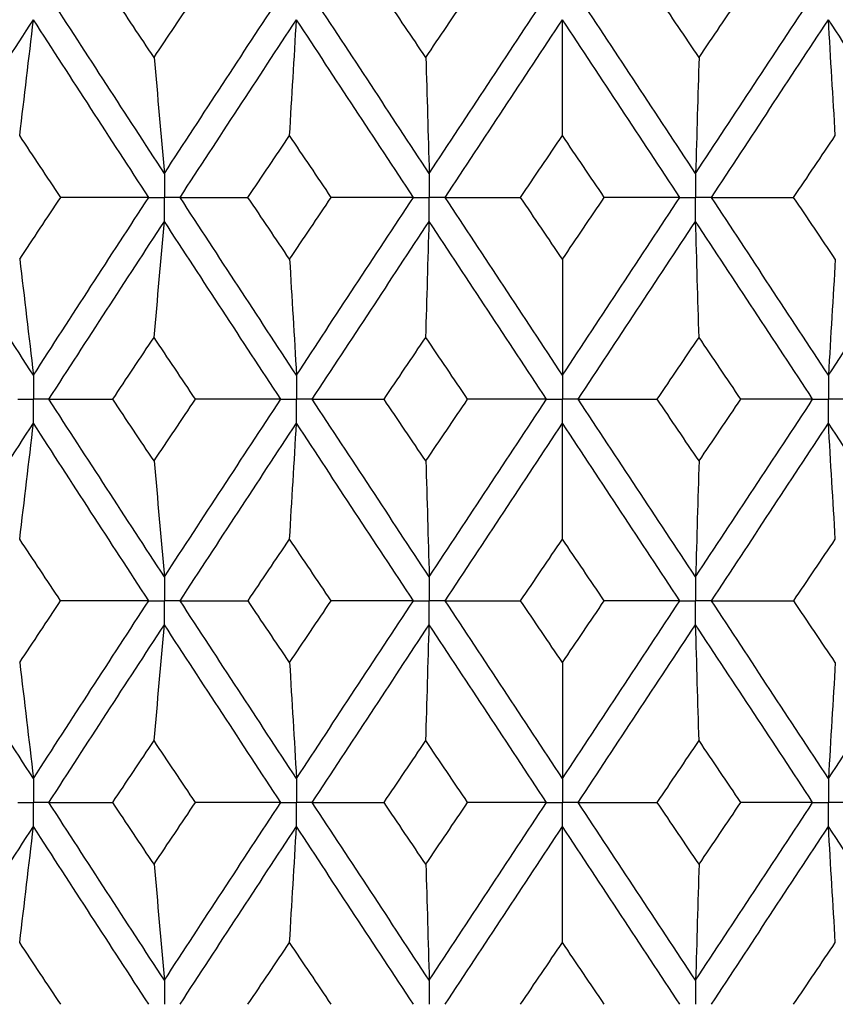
# Paper-space layout '_Front' of a CAD drawing. Header units: millimetres. Extents: x -25 to 25, y -1 to 320.
# Tile 23 of 52: x -4.11 to 2.06, y 36.97 to 44.42. Entities that reach past the tile are written whole.
import ezdxf

# ---------------------------------------------------------------- set-up
doc = ezdxf.new("R2010")
doc.units = ezdxf.units.MM

psp = doc.layouts.new('_Front')

# ---------------------------------------------------------------- linework, layer by layer
at = {"color": 7, "linetype": 'Continuous', "lineweight": 25}
for points in [[(-3.0114, 43.257), (-3.3039, 43.7053), (-3.5952, 44.1532), (-3.8849, 44.6)], [(-3.0896, 44.1338), (-3.1938, 44.2893), (-3.2978, 44.4447), (-3.4016, 44.6)], [(-3.0896, 44.1338), (-2.9854, 44.2893), (-2.8811, 44.4447), (-2.7767, 44.6)], [(-3.0114, 43.257), (-2.7189, 43.7053), (-2.4254, 44.1532), (-2.1314, 44.6)], [(-1.0075, 43.257), (-1.3032, 43.7053), (-1.5985, 44.1532), (-1.8929, 44.6)], [(-1.0336, 44.1338), (-1.139, 44.2893), (-1.2442, 44.4447), (-1.3494, 44.6)], [(-1.0336, 44.1338), (-0.9283, 44.2893), (-0.823, 44.4447), (-0.7176, 44.6)], [(-1.0075, 43.257), (-0.7117, 43.7053), (-0.4157, 44.1532), (-0.1199, 44.6)], [(1.0075, 43.257), (0.7117, 43.7053), (0.4157, 44.1532), (0.1199, 44.6)], [(1.0336, 44.1338), (0.9283, 44.2893), (0.823, 44.4447), (0.7176, 44.6)], [(1.0075, 43.257), (1.3032, 43.7053), (1.5985, 44.1532), (1.8929, 44.6)], [(1.0336, 44.1338), (1.139, 44.2893), (1.2442, 44.4447), (1.3494, 44.6)], [(-4.8665, 43.0756), (-4.5799, 43.5239), (-4.2917, 43.9719), (-4.0023, 44.4189)], [(-4.1063, 43.5428), (-4.0709, 43.8329), (-4.0363, 44.125), (-4.0023, 44.4189)], [(-3.1297, 43.0756), (-3.4219, 43.5239), (-3.713, 43.9719), (-4.0023, 44.4189)], [(-2.893, 43.0756), (-2.6002, 43.5239), (-2.3064, 43.9719), (-2.0122, 44.4189)], [(-2.0644, 43.5428), (-2.0467, 43.8329), (-2.0293, 44.125), (-2.0122, 44.4189)], [(-1.1271, 43.0756), (-1.4228, 43.5239), (-1.718, 43.9719), (-2.0122, 44.4189)], [(-0.8878, 43.0756), (-0.5919, 43.5239), (-0.2958, 43.9719), (0, 44.4189)], [(0, 43.5428), (0, 43.8329), (0, 44.125), (0, 44.4189)], [(0.8878, 43.0756), (0.5919, 43.5239), (0.2958, 43.9719), (0, 44.4189)], [(1.1271, 43.0756), (1.4228, 43.5239), (1.718, 43.9719), (2.0122, 44.4189)], [(2.0644, 43.5428), (2.0467, 43.8329), (2.0293, 44.125), (2.0122, 44.4189)], [(2.893, 43.0756), (2.6002, 43.5239), (2.3064, 43.9719), (2.0122, 44.4189)], [(-3.0896, 44.1338), (-3.063, 43.8434), (-3.0369, 43.5511), (-3.0114, 43.257)], [(-1.0336, 44.1338), (-1.0247, 43.8434), (-1.016, 43.5511), (-1.0075, 43.257)], [(1.0336, 44.1338), (1.0247, 43.8434), (1.016, 43.5511), (1.0075, 43.257)], [(-3.7958, 43.0755), (-3.8995, 43.2313), (-4.003, 43.3871), (-4.1063, 43.5428)], [(-2.3792, 43.0755), (-2.2744, 43.2313), (-2.1694, 43.3871), (-2.0644, 43.5428)], [(-1.7491, 43.0755), (-1.8543, 43.2313), (-1.9594, 43.3871), (-2.0644, 43.5428)], [(-0.3168, 43.0755), (-0.2112, 43.2313), (-0.1056, 43.3871), (0, 43.5428)], [(0.3168, 43.0755), (0.2112, 43.2313), (0.1056, 43.3871), (0, 43.5428)], [(1.7491, 43.0755), (1.8543, 43.2313), (1.9594, 43.3871), (2.0644, 43.5428)], [(-4.0023, 41.7307), (-4.2919, 42.1789), (-4.5801, 42.6274), (-4.8665, 43.0756)], [(-4.1063, 42.6079), (-4.003, 42.7638), (-3.8995, 42.9196), (-3.7958, 43.0755)], [(-4.0023, 41.7307), (-3.7128, 42.1789), (-3.4218, 42.6274), (-3.1297, 43.0756)], [(-3.1297, 43.0756), (-3.3506, 43.0755), (-3.5727, 43.0755), (-3.7958, 43.0755)], [(-2.0122, 41.7307), (-2.3066, 42.1789), (-2.6003, 42.6274), (-2.893, 43.0756)], [(-2.893, 43.0756), (-2.7234, 43.0755), (-2.5521, 43.0755), (-2.3792, 43.0755)], [(-2.0644, 42.6079), (-2.1695, 42.7638), (-2.2744, 42.9196), (-2.3792, 43.0755)], [(-2.0644, 42.6079), (-1.9594, 42.7638), (-1.8543, 42.9196), (-1.7491, 43.0755)], [(-2.0122, 41.7307), (-1.7178, 42.1789), (-1.4226, 42.6274), (-1.1271, 43.0756)], [(-1.1271, 43.0756), (-1.3332, 43.0755), (-1.5405, 43.0755), (-1.7491, 43.0755)], [(0, 41.7307), (-0.296, 42.1789), (-0.5921, 42.6274), (-0.8878, 43.0756)], [(-0.8878, 43.0756), (-0.6989, 43.0755), (-0.5086, 43.0755), (-0.3168, 43.0755)], [(0, 42.6079), (-0.1056, 42.7638), (-0.2112, 42.9196), (-0.3168, 43.0755)], [(0, 41.7307), (0.296, 42.1789), (0.5921, 42.6274), (0.8878, 43.0756)], [(0, 42.6079), (0.1056, 42.7638), (0.2112, 42.9196), (0.3168, 43.0755)], [(0.8878, 43.0756), (0.6989, 43.0755), (0.5086, 43.0755), (0.3168, 43.0755)], [(1.1271, 43.0756), (1.3332, 43.0755), (1.5405, 43.0755), (1.7491, 43.0755)], [(2.0122, 41.7307), (1.7178, 42.1789), (1.4226, 42.6274), (1.1271, 43.0756)], [(2.0644, 42.6079), (1.9594, 42.7638), (1.8543, 42.9196), (1.7491, 43.0755)], [(2.0122, 41.7307), (2.3066, 42.1789), (2.6003, 42.6274), (2.893, 43.0756)], [(-3.885, 41.5493), (-3.5951, 41.9974), (-3.3038, 42.4459), (-3.0114, 42.8941)], [(-3.0896, 42.0169), (-3.063, 42.3075), (-3.0369, 42.5998), (-3.0114, 42.8941)], [(-2.1313, 41.5493), (-2.4255, 41.9974), (-2.719, 42.4459), (-3.0114, 42.8941)], [(-1.893, 41.5493), (-1.5984, 41.9974), (-1.3031, 42.4459), (-1.0075, 42.8941)], [(-1.0336, 42.0169), (-1.0247, 42.3075), (-1.016, 42.5998), (-1.0075, 42.8941)], [(-0.1199, 41.5493), (-0.4158, 41.9974), (-0.7119, 42.4459), (-1.0075, 42.8941)], [(0.1199, 41.5493), (0.4158, 41.9974), (0.7119, 42.4459), (1.0075, 42.8941)], [(1.0336, 42.0169), (1.0247, 42.3075), (1.016, 42.5998), (1.0075, 42.8941)], [(1.893, 41.5493), (1.5984, 41.9974), (1.3031, 42.4459), (1.0075, 42.8941)], [(-4.1063, 42.6079), (-4.0709, 42.3174), (-4.0363, 42.025), (-4.0023, 41.7307)], [(-2.0644, 42.6079), (-2.0467, 42.3174), (-2.0293, 42.025), (-2.0122, 41.7307)], [(0, 42.6079), (0, 42.3174), (0, 42.025), (0, 41.7307)], [(2.0644, 42.6079), (2.0467, 42.3174), (2.0293, 42.025), (2.0122, 41.7307)], [(-3.402, 41.5494), (-3.298, 41.7052), (-3.1939, 41.8611), (-3.0896, 42.0169)], [(-2.7763, 41.5494), (-2.8809, 41.7052), (-2.9853, 41.8611), (-3.0896, 42.0169)], [(-1.3498, 41.5494), (-1.2445, 41.7052), (-1.1391, 41.8611), (-1.0336, 42.0169)], [(-0.7172, 41.5494), (-0.8227, 41.7052), (-0.9282, 41.8611), (-1.0336, 42.0169)], [(0.7172, 41.5494), (0.8227, 41.7052), (0.9282, 41.8611), (1.0336, 42.0169)], [(1.3498, 41.5494), (1.2445, 41.7052), (1.1391, 41.8611), (1.0336, 42.0169)], [(-3.885, 41.5493), (-3.7257, 41.5493), (-3.5647, 41.5493), (-3.402, 41.5494)], [(-3.0114, 40.2065), (-3.3036, 40.6535), (-3.5949, 41.101), (-3.885, 41.5493)], [(-3.0896, 41.0824), (-3.1939, 41.2379), (-3.298, 41.3936), (-3.402, 41.5494)], [(-3.0896, 41.0824), (-2.9853, 41.2379), (-2.8809, 41.3936), (-2.7763, 41.5494)], [(-3.0114, 40.2065), (-2.7192, 40.6535), (-2.4257, 41.101), (-2.1313, 41.5493)], [(-2.1313, 41.5493), (-2.3451, 41.5493), (-2.5601, 41.5493), (-2.7763, 41.5494)], [(-1.893, 41.5493), (-1.7135, 41.5493), (-1.5324, 41.5493), (-1.3498, 41.5494)], [(-1.0075, 40.2065), (-1.303, 40.6535), (-1.5982, 41.101), (-1.893, 41.5493)], [(-1.0336, 41.0824), (-1.1391, 41.2379), (-1.2445, 41.3936), (-1.3498, 41.5494)], [(-1.0336, 41.0824), (-0.9282, 41.2379), (-0.8227, 41.3936), (-0.7172, 41.5494)], [(-1.0075, 40.2065), (-0.712, 40.6535), (-0.416, 41.101), (-0.1199, 41.5493)], [(-0.1199, 41.5493), (-0.3176, 41.5493), (-0.5167, 41.5493), (-0.7172, 41.5494)], [(0.1199, 41.5493), (0.3176, 41.5493), (0.5167, 41.5493), (0.7172, 41.5494)], [(1.0075, 40.2065), (0.712, 40.6535), (0.416, 41.101), (0.1199, 41.5493)], [(1.0336, 41.0824), (0.9282, 41.2379), (0.8227, 41.3936), (0.7172, 41.5494)], [(1.0075, 40.2065), (1.303, 40.6535), (1.5982, 41.101), (1.893, 41.5493)], [(1.0336, 41.0824), (1.1391, 41.2379), (1.2445, 41.3936), (1.3498, 41.5494)], [(1.893, 41.5493), (1.7135, 41.5493), (1.5324, 41.5493), (1.3498, 41.5494)], [(-4.8664, 40.0253), (-4.5801, 40.4724), (-4.292, 40.9196), (-4.0023, 41.3679)], [(-4.1063, 40.4913), (-4.0709, 40.7816), (-4.0363, 41.0738), (-4.0023, 41.3679)], [(-3.1298, 40.0253), (-3.4217, 40.4724), (-3.7126, 40.9196), (-4.0023, 41.3679)], [(-2.8929, 40.0253), (-2.6004, 40.4724), (-2.3067, 40.9196), (-2.0122, 41.3679)], [(-2.0644, 40.4913), (-2.0467, 40.7816), (-2.0293, 41.0738), (-2.0122, 41.3679)], [(-1.1272, 40.0253), (-1.4226, 40.4724), (-1.7176, 40.9196), (-2.0122, 41.3679)], [(-0.8877, 40.0253), (-0.5921, 40.4724), (-0.2962, 40.9196), (0, 41.3679)], [(0, 40.4913), (0, 40.7816), (0, 41.0738), (0, 41.3679)], [(0.8877, 40.0253), (0.5921, 40.4724), (0.2962, 40.9196), (0, 41.3679)], [(1.1272, 40.0253), (1.4226, 40.4724), (1.7176, 40.9196), (2.0122, 41.3679)], [(2.0644, 40.4913), (2.0467, 40.7816), (2.0293, 41.0738), (2.0122, 41.3679)], [(2.8929, 40.0253), (2.6004, 40.4724), (2.3067, 40.9196), (2.0122, 41.3679)], [(-3.0896, 41.0824), (-3.063, 40.7922), (-3.0369, 40.5003), (-3.0114, 40.2065)], [(-1.0336, 41.0824), (-1.0247, 40.7922), (-1.016, 40.5003), (-1.0075, 40.2065)], [(1.0336, 41.0824), (1.0247, 40.7922), (1.016, 40.5003), (1.0075, 40.2065)], [(-3.7963, 40.0252), (-3.8997, 40.1805), (-4.0031, 40.3358), (-4.1063, 40.4913)], [(-2.3788, 40.0252), (-2.2741, 40.1805), (-2.1693, 40.3358), (-2.0644, 40.4913)], [(-1.7495, 40.0252), (-1.8546, 40.1805), (-1.9595, 40.3358), (-2.0644, 40.4913)], [(-0.3164, 40.0252), (-0.2109, 40.1805), (-0.1055, 40.3358), (0, 40.4913)], [(0.3164, 40.0252), (0.2109, 40.1805), (0.1055, 40.3358), (0, 40.4913)], [(1.7495, 40.0252), (1.8546, 40.1805), (1.9595, 40.3358), (2.0644, 40.4913)], [(-4.0023, 38.6818), (-4.292, 39.1302), (-4.5802, 39.5783), (-4.8664, 40.0253)], [(-4.1063, 39.5588), (-4.0031, 39.7143), (-3.8997, 39.8698), (-3.7963, 40.0252)], [(-4.0023, 38.6818), (-3.7127, 39.1302), (-3.4217, 39.5783), (-3.1298, 40.0253)], [(-3.1298, 40.0253), (-3.3508, 40.0253), (-3.573, 40.0253), (-3.7963, 40.0252)], [(-2.8929, 40.0253), (-2.7232, 40.0253), (-2.5518, 40.0253), (-2.3788, 40.0252)], [(-2.0122, 38.6818), (-2.3067, 39.1302), (-2.6004, 39.5783), (-2.8929, 40.0253)], [(-2.0644, 39.5588), (-2.1693, 39.7143), (-2.2741, 39.8698), (-2.3788, 40.0252)], [(-2.0644, 39.5588), (-1.9595, 39.7143), (-1.8546, 39.8698), (-1.7495, 40.0252)], [(-2.0122, 38.6818), (-1.7177, 39.1302), (-1.4225, 39.5783), (-1.1272, 40.0253)], [(-1.1272, 40.0253), (-1.3334, 40.0253), (-1.5408, 40.0253), (-1.7495, 40.0252)], [(0, 38.6818), (-0.2961, 39.1302), (-0.5922, 39.5783), (-0.8877, 40.0253)], [(-0.8877, 40.0253), (-0.6987, 40.0253), (-0.5083, 40.0253), (-0.3164, 40.0252)], [(0, 39.5588), (-0.1055, 39.7143), (-0.2109, 39.8698), (-0.3164, 40.0252)], [(0, 38.6818), (0.2961, 39.1302), (0.5922, 39.5783), (0.8877, 40.0253)], [(0, 39.5588), (0.1055, 39.7143), (0.2109, 39.8698), (0.3164, 40.0252)], [(0.8877, 40.0253), (0.6987, 40.0253), (0.5083, 40.0253), (0.3164, 40.0252)], [(1.1272, 40.0253), (1.3334, 40.0253), (1.5408, 40.0253), (1.7495, 40.0252)], [(2.0122, 38.6818), (1.7177, 39.1302), (1.4225, 39.5783), (1.1272, 40.0253)], [(2.0644, 39.5588), (1.9595, 39.7143), (1.8546, 39.8698), (1.7495, 40.0252)], [(2.0122, 38.6818), (2.3067, 39.1302), (2.6004, 39.5783), (2.8929, 40.0253)], [(-3.885, 38.5004), (-3.595, 38.9488), (-3.3036, 39.397), (-3.0114, 39.8441)], [(-3.0896, 38.9678), (-3.063, 39.2581), (-3.037, 39.5502), (-3.0114, 39.8441)], [(-2.1313, 38.5004), (-2.4257, 38.9488), (-2.7192, 39.397), (-3.0114, 39.8441)], [(-1.893, 38.5004), (-1.5983, 38.9488), (-1.3029, 39.397), (-1.0075, 39.8441)], [(-1.0336, 38.9678), (-1.0247, 39.2581), (-1.016, 39.5502), (-1.0075, 39.8441)], [(-0.1198, 38.5004), (-0.416, 38.9488), (-0.712, 39.397), (-1.0075, 39.8441)], [(0.1198, 38.5004), (0.416, 38.9488), (0.712, 39.397), (1.0075, 39.8441)], [(1.0336, 38.9678), (1.0247, 39.2581), (1.016, 39.5502), (1.0075, 39.8441)], [(1.893, 38.5004), (1.5983, 38.9488), (1.3029, 39.397), (1.0075, 39.8441)], [(-4.1063, 39.5588), (-4.0709, 39.2684), (-4.0363, 38.976), (-4.0023, 38.6818)], [(-2.0644, 39.5588), (-2.0467, 39.2684), (-2.0293, 38.976), (-2.0122, 38.6818)], [(0, 39.5588), (0, 39.2684), (0, 38.976), (0, 38.6818)], [(2.0644, 39.5588), (2.0467, 39.2684), (2.0293, 38.976), (2.0122, 38.6818)], [(-3.4021, 38.5004), (-3.2981, 38.6562), (-3.1939, 38.812), (-3.0896, 38.9678)], [(-2.7762, 38.5004), (-2.8808, 38.6562), (-2.9853, 38.812), (-3.0896, 38.9678)], [(-1.3499, 38.5004), (-1.2445, 38.6562), (-1.1391, 38.812), (-1.0336, 38.9678)], [(-0.7171, 38.5004), (-0.8227, 38.6562), (-0.9282, 38.812), (-1.0336, 38.9678)], [(0.7171, 38.5004), (0.8227, 38.6562), (0.9282, 38.812), (1.0336, 38.9678)], [(1.3499, 38.5004), (1.2445, 38.6562), (1.1391, 38.812), (1.0336, 38.9678)], [(-3.0114, 37.1556), (-3.3037, 37.6036), (-3.5951, 38.0521), (-3.885, 38.5004)], [(-3.885, 38.5004), (-3.7258, 38.5004), (-3.5648, 38.5004), (-3.4021, 38.5004)], [(-3.0896, 38.0327), (-3.1939, 38.1886), (-3.2981, 38.3445), (-3.4021, 38.5004)], [(-3.0896, 38.0327), (-2.9853, 38.1886), (-2.8808, 38.3445), (-2.7762, 38.5004)], [(-3.0114, 37.1556), (-2.7191, 37.6036), (-2.4256, 38.0521), (-2.1313, 38.5004)], [(-2.1313, 38.5004), (-2.3451, 38.5004), (-2.5601, 38.5004), (-2.7762, 38.5004)], [(-1.0075, 37.1556), (-1.303, 37.6036), (-1.5984, 38.0521), (-1.893, 38.5004)], [(-1.893, 38.5004), (-1.7135, 38.5004), (-1.5325, 38.5004), (-1.3499, 38.5004)], [(-1.0336, 38.0327), (-1.1391, 38.1886), (-1.2445, 38.3445), (-1.3499, 38.5004)], [(-1.0336, 38.0327), (-0.9282, 38.1886), (-0.8226, 38.3445), (-0.7171, 38.5004)], [(-1.0075, 37.1556), (-0.7119, 37.6036), (-0.4159, 38.0521), (-0.1198, 38.5004)], [(-0.1198, 38.5004), (-0.3175, 38.5004), (-0.5166, 38.5004), (-0.7171, 38.5004)], [(0.1198, 38.5004), (0.3175, 38.5004), (0.5166, 38.5004), (0.7171, 38.5004)], [(1.0075, 37.1556), (0.7119, 37.6036), (0.4159, 38.0521), (0.1198, 38.5004)], [(1.0336, 38.0327), (0.9282, 38.1886), (0.8226, 38.3445), (0.7171, 38.5004)], [(1.0075, 37.1556), (1.303, 37.6036), (1.5984, 38.0521), (1.893, 38.5004)], [(1.0336, 38.0327), (1.1391, 38.1886), (1.2445, 38.3445), (1.3499, 38.5004)], [(1.893, 38.5004), (1.7135, 38.5004), (1.5325, 38.5004), (1.3499, 38.5004)], [(-4.8664, 36.9742), (-4.5801, 37.4222), (-4.2919, 37.8706), (-4.0023, 38.3189)], [(-4.1063, 37.4417), (-4.0709, 37.7323), (-4.0363, 38.0247), (-4.0023, 38.3189)], [(-3.1297, 36.9742), (-3.4217, 37.4222), (-3.7128, 37.8706), (-4.0023, 38.3189)], [(-2.8929, 36.9742), (-2.6004, 37.4222), (-2.3066, 37.8706), (-2.0122, 38.3189)], [(-2.0644, 37.4417), (-2.0467, 37.7323), (-2.0293, 38.0247), (-2.0122, 38.3189)], [(-1.1272, 36.9742), (-1.4226, 37.4222), (-1.7178, 37.8706), (-2.0122, 38.3189)], [(-0.8878, 36.9742), (-0.5921, 37.4222), (-0.296, 37.8706), (0, 38.3189)], [(0, 37.4417), (0, 37.7323), (0, 38.0247), (0, 38.3189)], [(0.8878, 36.9742), (0.5921, 37.4222), (0.296, 37.8706), (0, 38.3189)], [(1.1272, 36.9742), (1.4226, 37.4222), (1.7178, 37.8706), (2.0122, 38.3189)], [(2.0644, 37.4417), (2.0467, 37.7323), (2.0293, 38.0247), (2.0122, 38.3189)], [(2.8929, 36.9742), (2.6004, 37.4222), (2.3066, 37.8706), (2.0122, 38.3189)], [(-3.0896, 38.0327), (-3.063, 37.7422), (-3.0369, 37.4498), (-3.0114, 37.1556)], [(-1.0336, 38.0327), (-1.0247, 37.7422), (-1.016, 37.4498), (-1.0075, 37.1556)], [(1.0336, 38.0327), (1.0247, 37.7422), (1.016, 37.4498), (1.0075, 37.1556)], [(-3.7959, 36.9743), (-3.8995, 37.1301), (-4.003, 37.2859), (-4.1063, 37.4417)], [(-2.3791, 36.9743), (-2.2743, 37.1301), (-2.1694, 37.2859), (-2.0644, 37.4417)], [(-1.7492, 36.9743), (-1.8543, 37.1301), (-1.9594, 37.2859), (-2.0644, 37.4417)], [(-0.3167, 36.9743), (-0.2112, 37.1301), (-0.1056, 37.2859), (0, 37.4417)], [(0.3167, 36.9743), (0.2112, 37.1301), (0.1056, 37.2859), (0, 37.4417)], [(1.7492, 36.9743), (1.8543, 37.1301), (1.9594, 37.2859), (2.0644, 37.4417)]]:
    psp.add_open_spline(points, degree=3, dxfattribs=at)
for points, knots in [([(-3.0114, 43.257), (-3.0114, 43.2081), (-3.0114, 43.1592), (-3.0114, 43.1102), (-3.0114, 43.0987), (-3.0114, 43.0871), (-3.0114, 43.0756)], [0, 0, 0, 0, 0.0001467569, 0.0001467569, 0.0001467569, 0.0001814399, 0.0001814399, 0.0001814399, 0.0001814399]), ([(-1.0075, 43.257), (-1.0075, 43.2081), (-1.0075, 43.1592), (-1.0075, 43.1102), (-1.0075, 43.0987), (-1.0075, 43.0871), (-1.0075, 43.0756)], [0, 0, 0, 0, 0.0001467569, 0.0001467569, 0.0001467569, 0.0001814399, 0.0001814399, 0.0001814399, 0.0001814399]), ([(1.0075, 43.257), (1.0075, 43.2081), (1.0075, 43.1592), (1.0075, 43.1102), (1.0075, 43.0987), (1.0075, 43.0871), (1.0075, 43.0756)], [0, 0, 0, 0, 0.0001467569, 0.0001467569, 0.0001467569, 0.0001814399, 0.0001814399, 0.0001814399, 0.0001814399]), ([(-3.1297, 43.0756), (-3.1017, 43.0756), (-3.0737, 43.0756), (-3.0456, 43.0756), (-3.0342, 43.0756), (-3.0228, 43.0756), (-3.0114, 43.0756)], [0, 0, 0, 0, 0.0000851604, 0.0000851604, 0.0000851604, 0.0001198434, 0.0001198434, 0.0001198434, 0.0001198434]), ([(-3.0114, 42.8941), (-3.0114, 42.943), (-3.0114, 42.9919), (-3.0114, 43.0409), (-3.0114, 43.0524), (-3.0114, 43.064), (-3.0114, 43.0756)], [0, 0, 0, 0, 0.0001467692, 0.0001467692, 0.0001467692, 0.0001814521, 0.0001814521, 0.0001814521, 0.0001814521]), ([(-2.893, 43.0756), (-2.921, 43.0756), (-2.9491, 43.0756), (-2.9771, 43.0756), (-2.9885, 43.0756), (-2.9999, 43.0756), (-3.0114, 43.0756)], [0, 0, 0, 0, 0.0000851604, 0.0000851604, 0.0000851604, 0.0001198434, 0.0001198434, 0.0001198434, 0.0001198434]), ([(-1.1271, 43.0756), (-1.0988, 43.0756), (-1.0704, 43.0756), (-1.0421, 43.0756), (-1.0306, 43.0756), (-1.019, 43.0756), (-1.0075, 43.0756)], [0, 0, 0, 0, 0.0000851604, 0.0000851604, 0.0000851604, 0.0001198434, 0.0001198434, 0.0001198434, 0.0001198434]), ([(-1.0075, 42.8941), (-1.0075, 42.943), (-1.0075, 42.9919), (-1.0075, 43.0409), (-1.0075, 43.0524), (-1.0075, 43.064), (-1.0075, 43.0756)], [0, 0, 0, 0, 0.0001467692, 0.0001467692, 0.0001467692, 0.0001814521, 0.0001814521, 0.0001814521, 0.0001814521]), ([(-0.8878, 43.0756), (-0.9161, 43.0756), (-0.9445, 43.0756), (-0.9728, 43.0756), (-0.9844, 43.0756), (-0.9959, 43.0756), (-1.0075, 43.0756)], [0, 0, 0, 0, 0.0000851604, 0.0000851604, 0.0000851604, 0.0001198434, 0.0001198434, 0.0001198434, 0.0001198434]), ([(0.8878, 43.0756), (0.9161, 43.0756), (0.9445, 43.0756), (0.9728, 43.0756), (0.9844, 43.0756), (0.9959, 43.0756), (1.0075, 43.0756)], [0, 0, 0, 0, 0.0000851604, 0.0000851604, 0.0000851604, 0.0001198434, 0.0001198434, 0.0001198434, 0.0001198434]), ([(1.0075, 42.8941), (1.0075, 42.943), (1.0075, 42.9919), (1.0075, 43.0409), (1.0075, 43.0524), (1.0075, 43.064), (1.0075, 43.0756)], [0, 0, 0, 0, 0.0001467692, 0.0001467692, 0.0001467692, 0.0001814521, 0.0001814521, 0.0001814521, 0.0001814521]), ([(1.1271, 43.0756), (1.0988, 43.0756), (1.0704, 43.0756), (1.0421, 43.0756), (1.0306, 43.0756), (1.019, 43.0756), (1.0075, 43.0756)], [0, 0, 0, 0, 0.0000851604, 0.0000851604, 0.0000851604, 0.0001198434, 0.0001198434, 0.0001198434, 0.0001198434]), ([(-4.0023, 41.7307), (-4.0023, 41.6818), (-4.0023, 41.6329), (-4.0023, 41.584), (-4.0023, 41.5724), (-4.0023, 41.5609), (-4.0023, 41.5493)], [0, 0, 0, 0, 0.0001467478, 0.0001467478, 0.0001467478, 0.0001814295, 0.0001814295, 0.0001814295, 0.0001814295]), ([(-2.0122, 41.7307), (-2.0122, 41.6818), (-2.0122, 41.6329), (-2.0122, 41.584), (-2.0122, 41.5724), (-2.0122, 41.5609), (-2.0122, 41.5493)], [0, 0, 0, 0, 0.0001467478, 0.0001467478, 0.0001467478, 0.0001814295, 0.0001814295, 0.0001814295, 0.0001814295]), ([(0, 41.7307), (0, 41.6818), (0, 41.6329), (0, 41.584), (0, 41.5724), (0, 41.5609), (0, 41.5493)], [0, 0, 0, 0, 0.0001467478, 0.0001467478, 0.0001467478, 0.0001814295, 0.0001814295, 0.0001814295, 0.0001814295]), ([(2.0122, 41.7307), (2.0122, 41.6818), (2.0122, 41.6329), (2.0122, 41.584), (2.0122, 41.5724), (2.0122, 41.5609), (2.0122, 41.5493)], [0, 0, 0, 0, 0.0001467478, 0.0001467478, 0.0001467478, 0.0001814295, 0.0001814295, 0.0001814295, 0.0001814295]), ([(-4.1195, 41.5493), (-4.0917, 41.5493), (-4.064, 41.5493), (-4.0362, 41.5493), (-4.0249, 41.5493), (-4.0136, 41.5493), (-4.0023, 41.5493)], [0, 0, 0, 0, 0.0000851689, 0.0000851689, 0.0000851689, 0.0001198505, 0.0001198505, 0.0001198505, 0.0001198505]), ([(-3.885, 41.5493), (-3.9128, 41.5493), (-3.9406, 41.5493), (-3.9684, 41.5493), (-3.9797, 41.5493), (-3.991, 41.5493), (-4.0023, 41.5493)], [0, 0, 0, 0, 0.0000851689, 0.0000851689, 0.0000851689, 0.0001198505, 0.0001198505, 0.0001198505, 0.0001198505]), ([(-4.0023, 41.3679), (-4.0023, 41.4168), (-4.0023, 41.4657), (-4.0023, 41.5146), (-4.0023, 41.5262), (-4.0023, 41.5378), (-4.0023, 41.5493)], [0, 0, 0, 0, 0.0001467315, 0.0001467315, 0.0001467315, 0.0001814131, 0.0001814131, 0.0001814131, 0.0001814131]), ([(-2.1313, 41.5493), (-2.1031, 41.5493), (-2.0749, 41.5493), (-2.0467, 41.5493), (-2.0352, 41.5493), (-2.0237, 41.5493), (-2.0122, 41.5493)], [0, 0, 0, 0, 0.0000851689, 0.0000851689, 0.0000851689, 0.0001198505, 0.0001198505, 0.0001198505, 0.0001198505]), ([(-1.893, 41.5493), (-1.9212, 41.5493), (-1.9494, 41.5493), (-1.9777, 41.5493), (-1.9892, 41.5493), (-2.0007, 41.5493), (-2.0122, 41.5493)], [0, 0, 0, 0, 0.0000851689, 0.0000851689, 0.0000851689, 0.0001198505, 0.0001198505, 0.0001198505, 0.0001198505]), ([(-2.0122, 41.3679), (-2.0122, 41.4168), (-2.0122, 41.4657), (-2.0122, 41.5146), (-2.0122, 41.5262), (-2.0122, 41.5378), (-2.0122, 41.5493)], [0, 0, 0, 0, 0.0001467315, 0.0001467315, 0.0001467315, 0.0001814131, 0.0001814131, 0.0001814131, 0.0001814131]), ([(-0.1199, 41.5493), (-0.0915, 41.5493), (-0.0631, 41.5493), (-0.0347, 41.5493), (-0.0231, 41.5493), (-0.0116, 41.5493), (0, 41.5493)], [0, 0, 0, 0, 0.0000851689, 0.0000851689, 0.0000851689, 0.0001198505, 0.0001198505, 0.0001198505, 0.0001198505]), ([(0.1199, 41.5493), (0.0915, 41.5493), (0.0631, 41.5493), (0.0347, 41.5493), (0.0231, 41.5493), (0.0116, 41.5493), (0, 41.5493)], [0, 0, 0, 0, 0.0000851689, 0.0000851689, 0.0000851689, 0.0001198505, 0.0001198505, 0.0001198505, 0.0001198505]), ([(0, 41.3679), (0, 41.4168), (0, 41.4657), (0, 41.5146), (0, 41.5262), (0, 41.5378), (0, 41.5493)], [0, 0, 0, 0, 0.0001467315, 0.0001467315, 0.0001467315, 0.0001814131, 0.0001814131, 0.0001814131, 0.0001814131]), ([(1.893, 41.5493), (1.9212, 41.5493), (1.9494, 41.5493), (1.9777, 41.5493), (1.9892, 41.5493), (2.0007, 41.5493), (2.0122, 41.5493)], [0, 0, 0, 0, 0.0000851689, 0.0000851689, 0.0000851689, 0.0001198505, 0.0001198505, 0.0001198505, 0.0001198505]), ([(2.0122, 41.3679), (2.0122, 41.4168), (2.0122, 41.4657), (2.0122, 41.5146), (2.0122, 41.5262), (2.0122, 41.5378), (2.0122, 41.5493)], [0, 0, 0, 0, 0.0001467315, 0.0001467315, 0.0001467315, 0.0001814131, 0.0001814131, 0.0001814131, 0.0001814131]), ([(2.1313, 41.5493), (2.1031, 41.5493), (2.0749, 41.5493), (2.0467, 41.5493), (2.0352, 41.5493), (2.0237, 41.5493), (2.0122, 41.5493)], [0, 0, 0, 0, 0.0000851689, 0.0000851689, 0.0000851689, 0.0001198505, 0.0001198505, 0.0001198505, 0.0001198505]), ([(-3.0114, 40.2065), (-3.0114, 40.1577), (-3.0114, 40.1089), (-3.0114, 40.06), (-3.0114, 40.0485), (-3.0114, 40.0369), (-3.0114, 40.0253)], [0, 0, 0, 0, 0.000146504, 0.000146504, 0.000146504, 0.0001811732, 0.0001811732, 0.0001811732, 0.0001811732]), ([(-1.0075, 40.2065), (-1.0075, 40.1577), (-1.0075, 40.1089), (-1.0075, 40.06), (-1.0075, 40.0485), (-1.0075, 40.0369), (-1.0075, 40.0253)], [0, 0, 0, 0, 0.000146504, 0.000146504, 0.000146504, 0.0001811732, 0.0001811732, 0.0001811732, 0.0001811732]), ([(1.0075, 40.2065), (1.0075, 40.1577), (1.0075, 40.1089), (1.0075, 40.06), (1.0075, 40.0485), (1.0075, 40.0369), (1.0075, 40.0253)], [0, 0, 0, 0, 0.000146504, 0.000146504, 0.000146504, 0.0001811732, 0.0001811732, 0.0001811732, 0.0001811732]), ([(-3.1298, 40.0253), (-3.1017, 40.0253), (-3.0737, 40.0253), (-3.0456, 40.0253), (-3.0342, 40.0253), (-3.0228, 40.0253), (-3.0114, 40.0253)], [0, 0, 0, 0, 0.0000852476, 0.0000852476, 0.0000852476, 0.0001199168, 0.0001199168, 0.0001199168, 0.0001199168]), ([(-2.8929, 40.0253), (-2.921, 40.0253), (-2.949, 40.0253), (-2.9771, 40.0253), (-2.9885, 40.0253), (-2.9999, 40.0253), (-3.0114, 40.0253)], [0, 0, 0, 0, 0.0000852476, 0.0000852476, 0.0000852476, 0.0001199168, 0.0001199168, 0.0001199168, 0.0001199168]), ([(-3.0114, 39.8441), (-3.0114, 39.893), (-3.0114, 39.9418), (-3.0114, 39.9907), (-3.0114, 40.0022), (-3.0114, 40.0138), (-3.0114, 40.0253)], [0, 0, 0, 0, 0.0001465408, 0.0001465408, 0.0001465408, 0.0001812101, 0.0001812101, 0.0001812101, 0.0001812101]), ([(-1.1272, 40.0253), (-1.0988, 40.0253), (-1.0705, 40.0253), (-1.0421, 40.0253), (-1.0305, 40.0253), (-1.019, 40.0253), (-1.0075, 40.0253)], [0, 0, 0, 0, 0.0000852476, 0.0000852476, 0.0000852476, 0.0001199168, 0.0001199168, 0.0001199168, 0.0001199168]), ([(-1.0075, 39.8441), (-1.0075, 39.893), (-1.0075, 39.9418), (-1.0075, 39.9907), (-1.0075, 40.0022), (-1.0075, 40.0138), (-1.0075, 40.0253)], [0, 0, 0, 0, 0.0001465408, 0.0001465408, 0.0001465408, 0.0001812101, 0.0001812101, 0.0001812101, 0.0001812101]), ([(-0.8877, 40.0253), (-0.9161, 40.0253), (-0.9445, 40.0253), (-0.9728, 40.0253), (-0.9844, 40.0253), (-0.9959, 40.0253), (-1.0075, 40.0253)], [0, 0, 0, 0, 0.0000852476, 0.0000852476, 0.0000852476, 0.0001199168, 0.0001199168, 0.0001199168, 0.0001199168]), ([(0.8877, 40.0253), (0.9161, 40.0253), (0.9445, 40.0253), (0.9728, 40.0253), (0.9844, 40.0253), (0.9959, 40.0253), (1.0075, 40.0253)], [0, 0, 0, 0, 0.0000852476, 0.0000852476, 0.0000852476, 0.0001199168, 0.0001199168, 0.0001199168, 0.0001199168]), ([(1.0075, 39.8441), (1.0075, 39.893), (1.0075, 39.9418), (1.0075, 39.9907), (1.0075, 40.0022), (1.0075, 40.0138), (1.0075, 40.0253)], [0, 0, 0, 0, 0.0001465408, 0.0001465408, 0.0001465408, 0.0001812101, 0.0001812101, 0.0001812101, 0.0001812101]), ([(1.1272, 40.0253), (1.0988, 40.0253), (1.0705, 40.0253), (1.0421, 40.0253), (1.0305, 40.0253), (1.019, 40.0253), (1.0075, 40.0253)], [0, 0, 0, 0, 0.0000852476, 0.0000852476, 0.0000852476, 0.0001199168, 0.0001199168, 0.0001199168, 0.0001199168]), ([(-4.0023, 38.6818), (-4.0023, 38.6329), (-4.0023, 38.584), (-4.0023, 38.5351), (-4.0023, 38.5235), (-4.0023, 38.512), (-4.0023, 38.5004)], [0, 0, 0, 0, 0.0001467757, 0.0001467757, 0.0001467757, 0.0001814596, 0.0001814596, 0.0001814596, 0.0001814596]), ([(-2.0122, 38.6818), (-2.0122, 38.6329), (-2.0122, 38.584), (-2.0122, 38.5351), (-2.0122, 38.5235), (-2.0122, 38.512), (-2.0122, 38.5004)], [0, 0, 0, 0, 0.0001467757, 0.0001467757, 0.0001467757, 0.0001814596, 0.0001814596, 0.0001814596, 0.0001814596]), ([(0, 38.6818), (0, 38.6329), (0, 38.584), (0, 38.5351), (0, 38.5235), (0, 38.512), (0, 38.5004)], [0, 0, 0, 0, 0.0001467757, 0.0001467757, 0.0001467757, 0.0001814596, 0.0001814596, 0.0001814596, 0.0001814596]), ([(2.0122, 38.6818), (2.0122, 38.6329), (2.0122, 38.584), (2.0122, 38.5351), (2.0122, 38.5235), (2.0122, 38.512), (2.0122, 38.5004)], [0, 0, 0, 0, 0.0001467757, 0.0001467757, 0.0001467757, 0.0001814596, 0.0001814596, 0.0001814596, 0.0001814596]), ([(-4.1195, 38.5004), (-4.0917, 38.5004), (-4.064, 38.5004), (-4.0362, 38.5004), (-4.0249, 38.5004), (-4.0136, 38.5004), (-4.0023, 38.5004)], [0, 0, 0, 0, 0.0000851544, 0.0000851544, 0.0000851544, 0.0001198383, 0.0001198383, 0.0001198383, 0.0001198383]), ([(-4.0023, 38.3189), (-4.0023, 38.3679), (-4.0023, 38.4168), (-4.0023, 38.4657), (-4.0023, 38.4773), (-4.0023, 38.4888), (-4.0023, 38.5004)], [0, 0, 0, 0, 0.0001467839, 0.0001467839, 0.0001467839, 0.0001814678, 0.0001814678, 0.0001814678, 0.0001814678]), ([(-3.885, 38.5004), (-3.9128, 38.5004), (-3.9406, 38.5004), (-3.9684, 38.5004), (-3.9797, 38.5004), (-3.991, 38.5004), (-4.0023, 38.5004)], [0, 0, 0, 0, 0.0000851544, 0.0000851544, 0.0000851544, 0.0001198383, 0.0001198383, 0.0001198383, 0.0001198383]), ([(-2.1313, 38.5004), (-2.1031, 38.5004), (-2.0749, 38.5004), (-2.0467, 38.5004), (-2.0352, 38.5004), (-2.0237, 38.5004), (-2.0122, 38.5004)], [0, 0, 0, 0, 0.0000851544, 0.0000851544, 0.0000851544, 0.0001198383, 0.0001198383, 0.0001198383, 0.0001198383]), ([(-2.0122, 38.3189), (-2.0122, 38.3679), (-2.0122, 38.4168), (-2.0122, 38.4657), (-2.0122, 38.4773), (-2.0122, 38.4888), (-2.0122, 38.5004)], [0, 0, 0, 0, 0.0001467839, 0.0001467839, 0.0001467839, 0.0001814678, 0.0001814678, 0.0001814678, 0.0001814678]), ([(-1.893, 38.5004), (-1.9212, 38.5004), (-1.9494, 38.5004), (-1.9777, 38.5004), (-1.9892, 38.5004), (-2.0007, 38.5004), (-2.0122, 38.5004)], [0, 0, 0, 0, 0.0000851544, 0.0000851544, 0.0000851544, 0.0001198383, 0.0001198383, 0.0001198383, 0.0001198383]), ([(-0.1198, 38.5004), (-0.0915, 38.5004), (-0.0631, 38.5004), (-0.0347, 38.5004), (-0.0231, 38.5004), (-0.0116, 38.5004), (0, 38.5004)], [0, 0, 0, 0, 0.0000851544, 0.0000851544, 0.0000851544, 0.0001198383, 0.0001198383, 0.0001198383, 0.0001198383]), ([(0.1198, 38.5004), (0.0915, 38.5004), (0.0631, 38.5004), (0.0347, 38.5004), (0.0231, 38.5004), (0.0116, 38.5004), (0, 38.5004)], [0, 0, 0, 0, 0.0000851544, 0.0000851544, 0.0000851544, 0.0001198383, 0.0001198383, 0.0001198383, 0.0001198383]), ([(0, 38.3189), (0, 38.3679), (0, 38.4168), (0, 38.4657), (0, 38.4773), (0, 38.4888), (0, 38.5004)], [0, 0, 0, 0, 0.0001467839, 0.0001467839, 0.0001467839, 0.0001814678, 0.0001814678, 0.0001814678, 0.0001814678]), ([(1.893, 38.5004), (1.9212, 38.5004), (1.9494, 38.5004), (1.9777, 38.5004), (1.9892, 38.5004), (2.0007, 38.5004), (2.0122, 38.5004)], [0, 0, 0, 0, 0.0000851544, 0.0000851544, 0.0000851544, 0.0001198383, 0.0001198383, 0.0001198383, 0.0001198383]), ([(2.0122, 38.3189), (2.0122, 38.3679), (2.0122, 38.4168), (2.0122, 38.4657), (2.0122, 38.4773), (2.0122, 38.4888), (2.0122, 38.5004)], [0, 0, 0, 0, 0.0001467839, 0.0001467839, 0.0001467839, 0.0001814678, 0.0001814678, 0.0001814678, 0.0001814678]), ([(2.1313, 38.5004), (2.1031, 38.5004), (2.0749, 38.5004), (2.0467, 38.5004), (2.0352, 38.5004), (2.0237, 38.5004), (2.0122, 38.5004)], [0, 0, 0, 0, 0.0000851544, 0.0000851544, 0.0000851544, 0.0001198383, 0.0001198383, 0.0001198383, 0.0001198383]), ([(-3.0114, 37.1556), (-3.0114, 37.1067), (-3.0114, 37.0578), (-3.0114, 37.0089), (-3.0114, 36.9974), (-3.0114, 36.9858), (-3.0114, 36.9742)], [0, 0, 0, 0, 0.0001467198, 0.0001467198, 0.0001467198, 0.0001813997, 0.0001813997, 0.0001813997, 0.0001813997]), ([(-1.0075, 37.1556), (-1.0075, 37.1067), (-1.0075, 37.0578), (-1.0075, 37.0089), (-1.0075, 36.9974), (-1.0075, 36.9858), (-1.0075, 36.9742)], [0, 0, 0, 0, 0.0001467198, 0.0001467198, 0.0001467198, 0.0001813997, 0.0001813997, 0.0001813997, 0.0001813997]), ([(1.0075, 37.1556), (1.0075, 37.1067), (1.0075, 37.0578), (1.0075, 37.0089), (1.0075, 36.9974), (1.0075, 36.9858), (1.0075, 36.9742)], [0, 0, 0, 0, 0.0001467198, 0.0001467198, 0.0001467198, 0.0001813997, 0.0001813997, 0.0001813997, 0.0001813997])]:
    psp.add_open_spline(points, degree=3, knots=knots, dxfattribs=at)

doc.saveas('drawing.dxf')
